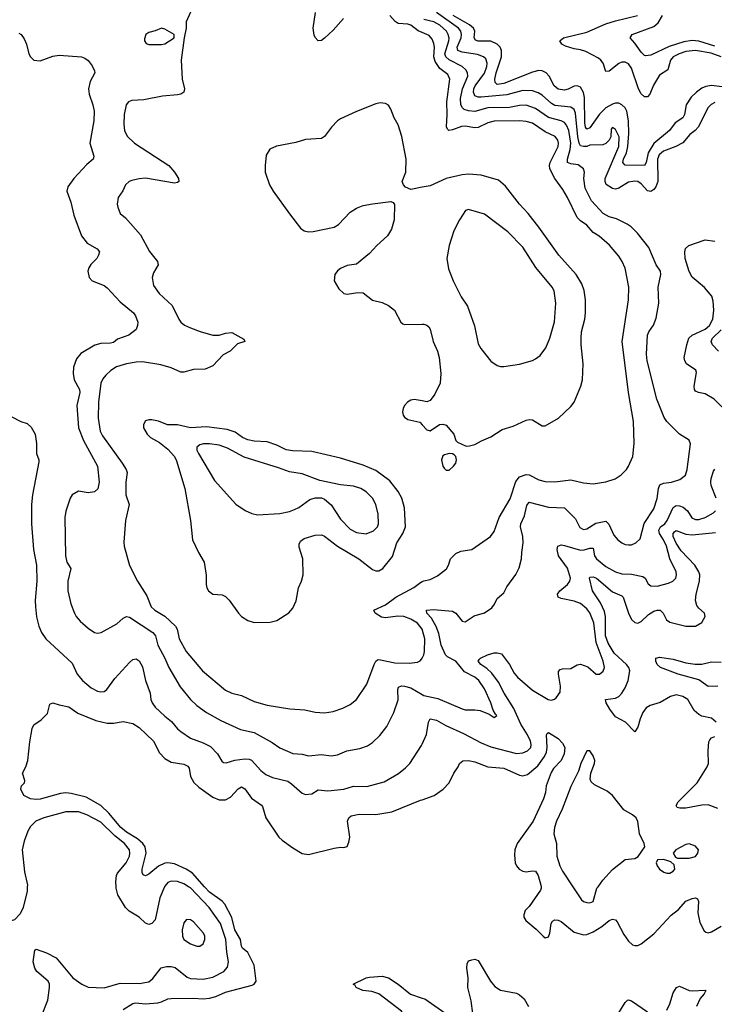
# Model space of a CAD drawing. Header units: inches. Extents: x 1682530 to 1839546, y 640742 to 791647.
# Tile 8 of 256: x 1687482 to 1691828, y 649264 to 655423. Entities that reach past the tile are written whole.
import ezdxf

# ---------------------------------------------------------------- set-up
doc = ezdxf.new("R2010")
doc.units = ezdxf.units.IN
doc.header["$MEASUREMENT"] = 0
for name, color, linetype in [('B6684', 7, 'Continuous'), ('B6685', 7, 'Continuous'), ('B6694', 7, 'Continuous'), ('B6695', 7, 'Continuous')]:
    doc.layers.add(name, color=color, linetype=linetype)

msp = doc.modelspace()

# ---------------------------------------------------------------- linework, layer by layer
at = {"layer": 'B6684', "color": 5}
for points, elevation in [([(1687529.9, 650000), (1687528.1, 649971.9), (1687503.8, 649870), (1687485.5, 649830), (1687450, 649792.3), (1687430, 649787), (1687411.9, 649791.9), (1687392.7, 649810), (1687358.9, 649858.9), (1687327.6, 649947.6), (1687315.4, 650000)], 740), ([(1687618.7, 649190), (1687657.8, 649290), (1687669.8, 649370), (1687668.3, 649390), (1687659.7, 649410), (1687590, 649469.7), (1687576.3, 649490), (1687566.9, 649530), (1687576.4, 649603.6), (1687586, 649610), (1687650, 649586.7), (1687710, 649554.9), (1687815.8, 649430), (1687870.5, 649390), (1687910, 649371.7), (1688010, 649366.9), (1688110, 649396.5), (1688230, 649394.3), (1688290, 649405.8), (1688314.9, 649425.1), (1688368.1, 649491.9), (1688399.7, 649500.3), (1688430, 649500.2), (1688454.1, 649494.1), (1688530, 649434), (1688550, 649426.3), (1688630, 649422.3), (1688690, 649434.6), (1688759.7, 649470), (1688782.6, 649497.4), (1688788.2, 649530), (1688777.2, 649590), (1688771.7, 649670), (1688737.8, 649770), (1688668.1, 649870), (1688550, 649992.7), (1688538.5, 650000)], 740), ([(1688388.5, 650000), (1688359.5, 649930), (1688330, 649791.8), (1688310, 649768.7), (1688290, 649763.5), (1688270, 649772.1), (1688229.7, 649810), (1688167, 649847), (1688145.2, 649870), (1688096.1, 649950), (1688085, 649990), (1688085, 650000)], 740), ([(1688130, 649231.1), (1688190, 649269.2), (1688207.1, 649272.9), (1688270, 649266.9), (1688345.8, 649274.2), (1688370, 649279.8), (1688410, 649298), (1688430, 649300.2), (1688570, 649303.1), (1688630, 649298.8), (1688670, 649302.5), (1688710, 649313.5), (1688770, 649340.4), (1688935.9, 649384.1), (1688949.7, 649390.3), (1688961.6, 649410), (1688949.1, 649510), (1688910, 649588.9), (1688876.2, 649616.2), (1688870, 649628.2), (1688863, 649670), (1688828.7, 649730), (1688810, 649807.8), (1688764.8, 649890), (1688749.6, 649909.6), (1688670, 649966.1), (1688639.3, 650000)], 720), ([(1690000, 649033.6), (1689951.8, 649111.8), (1689870, 649222), (1689729.2, 649329.2), (1689685.1, 649345.1), (1689629.5, 649350), (1689586.6, 649370), (1689581.3, 649381.3), (1689569.4, 649390), (1689649.2, 649430), (1689670, 649434), (1689750, 649440.3), (1689790, 649430.2), (1689850, 649391), (1689927.7, 649327.7), (1690000, 649303.7)], 680)]:
    msp.add_lwpolyline(points, dxfattribs=dict(at, elevation=elevation))
at = {"layer": 'B6684', "color": 5, "elevation": 760}
msp.add_lwpolyline([(1688525.7, 649794.3), (1688510, 649774), (1688498.9, 649730), (1688501.1, 649690), (1688508.7, 649670), (1688550, 649641.7), (1688590, 649627.2), (1688610, 649628.7), (1688630, 649643), (1688641.1, 649670), (1688640.4, 649690), (1688632.2, 649710), (1688570, 649779.7), (1688550, 649793)], close=True, dxfattribs=at)
at = {"layer": 'B6685', "color": 5}
for points, elevation in [([(1688550.4, 655469.6), (1688524, 655410), (1688524, 655370), (1688510.8, 655310), (1688493.4, 655170), (1688498.9, 655050), (1688514, 654990), (1688510, 654969.8), (1688490, 654956.8), (1688470, 654953.1), (1688374.9, 654945.1), (1688258.7, 654921.3), (1688183.5, 654916.5), (1688163, 654910), (1688148.7, 654890), (1688136, 654830), (1688134.3, 654770), (1688138.9, 654730), (1688154.8, 654694.8), (1688201.3, 654650), (1688416, 654510), (1688451.8, 654470), (1688474.9, 654430), (1688478.8, 654410), (1688470, 654403.7), (1688450, 654400.5), (1688270, 654430.7), (1688230, 654427.7), (1688183.8, 654416.2), (1688167.7, 654410), (1688144.4, 654390), (1688126.9, 654353.1), (1688098, 654310), (1688092.4, 654270), (1688095.3, 654250), (1688111.5, 654211.5), (1688143.8, 654183.8), (1688238, 654078), (1688293.9, 653973.9), (1688345.3, 653910), (1688347.8, 653890), (1688320.2, 653839.8), (1688310.3, 653810), (1688320, 653760), (1688355.6, 653710), (1688435.4, 653635.4), (1688476.9, 653550), (1688491, 653531), (1688512.8, 653512.8), (1688550, 653496.1), (1688611.8, 653471.8), (1688689.7, 653450.3), (1688729.7, 653450.3), (1688770, 653462.4), (1688810, 653465.5), (1688883.6, 653423.6), (1688891.3, 653410), (1688844.5, 653395.5), (1688798.8, 653350), (1688754.3, 653325.7), (1688690, 653258.4), (1688643.6, 653236.4), (1688570, 653234), (1688510, 653219.1), (1688490, 653219.1), (1688430, 653245), (1688364.9, 653264.9), (1688250, 653282), (1688210, 653280.6), (1688151, 653270), (1688087.6, 653252.4), (1688052.1, 653227.9), (1688021.2, 653198.8), (1688003.3, 653176.7), (1687990.6, 653149.4), (1687975.7, 653030), (1687973, 652930), (1687985.8, 652850), (1687999.4, 652819.4), (1688123.8, 652650), (1688148.5, 652610), (1688153.7, 652590), (1688145.4, 652530), (1688146, 652450), (1688166.2, 652390), (1688144.2, 652290), (1688134.4, 652154.4), (1688136.9, 652130), (1688169.3, 652009.3), (1688219.6, 651910), (1688278.4, 651818.3), (1688305.2, 651750), (1688327.2, 651730), (1688390, 651691.1), (1688456.1, 651630), (1688466.8, 651610), (1688480.6, 651550), (1688523.5, 651470), (1688625.8, 651350), (1688770, 651230.1), (1688810, 651211), (1688870, 651195), (1688950, 651159.2), (1689030, 651134.7), (1689172.3, 651112.3), (1689265.5, 651105.5), (1689330, 651092.3), (1689390, 651088.2), (1689443.5, 651096.5), (1689504.4, 651115.6), (1689550, 651138.7), (1689589.8, 651170.2), (1689654.2, 651265.8), (1689699.3, 651390), (1689710, 651410.4), (1689721.6, 651418.4), (1689730, 651421.5), (1689830, 651400.9), (1689921.3, 651398.7), (1689970, 651405), (1689987.2, 651412.8), (1689996.9, 651423.1), (1690000, 651429.6)], 780), ([(1689507.6, 655430), (1689442.7, 655357.3), (1689390, 655307.2), (1689370, 655292.5), (1689350, 655289.8), (1689331.1, 655311.1), (1689325, 655325), (1689318, 655370), (1689332.1, 655467.9)], 780), ([(1690000, 655342.5), (1689974.1, 655354.1), (1689930, 655388.7), (1689910, 655394.8), (1689850, 655399.9), (1689830.6, 655410.6), (1689798.2, 655450)], 780), ([(1687477.7, 655337.7), (1687490.6, 655330), (1687510, 655302.8), (1687524.4, 655270), (1687539.1, 655210), (1687550.4, 655190.4), (1687570.5, 655170.5), (1687610, 655166.4), (1687690, 655194.4), (1687730, 655201.6), (1687870, 655190.7), (1687890, 655182.8), (1687910, 655166.8), (1687935.1, 655135.1), (1687950, 655102), (1687952, 655090), (1687923.7, 655036.3), (1687911.8, 654990), (1687916.7, 654956.7), (1687940.1, 654890), (1687947.8, 654850), (1687946.7, 654790), (1687921.1, 654650), (1687946.7, 654570), (1687941.3, 654550), (1687903.3, 654516.7), (1687820.8, 654430), (1687783.5, 654376.5), (1687777.3, 654350), (1687801.5, 654281.5), (1687820.7, 654200.7), (1687868.9, 654070), (1687904.4, 654024.5), (1687966.8, 653990), (1687980.7, 653970), (1687976.3, 653950), (1687964.4, 653930), (1687927.8, 653892.2), (1687914, 653870), (1687909.2, 653849.2), (1687916.5, 653810), (1687936.4, 653790), (1688010, 653760.2), (1688030, 653745.2), (1688110, 653658.2), (1688194.3, 653590), (1688207, 653570), (1688220.5, 653530), (1688219.1, 653510), (1688210, 653484), (1688166, 653450), (1688094.4, 653425.6), (1688070, 653404.2), (1688050, 653399.7), (1687990, 653398.4), (1687952.7, 653387.3), (1687864.9, 653335.1), (1687837.7, 653302.3), (1687818.6, 653250), (1687817.3, 653210), (1687823.2, 653170), (1687857.4, 653110), (1687858.5, 653090), (1687839.7, 653010), (1687850.2, 652870), (1687882.2, 652790), (1687969.1, 652630), (1687979.1, 652530), (1687971.4, 652488.6), (1687950, 652469.6), (1687910, 652463.6), (1687850, 652473.6), (1687810.6, 652450), (1687798.4, 652430), (1687770.3, 652349.7), (1687763.7, 652310), (1687768, 652070), (1687777.4, 652030), (1687801.7, 651990), (1687784.2, 651910), (1687784.4, 651850), (1687801.7, 651770), (1687825.7, 651710), (1687836, 651690), (1687860.7, 651660.7), (1687910, 651617.6), (1687950, 651590.4), (1687970, 651586.4), (1687991.1, 651588.9), (1688090, 651643.1), (1688130, 651680.3), (1688150, 651690.3), (1688170, 651686.7), (1688315.3, 651590), (1688332.6, 651570), (1688345.9, 651510), (1688390.1, 651430), (1688415.6, 651370), (1688485.5, 651250), (1688551.5, 651170), (1688590, 651132.8), (1688650.1, 651090.1), (1688740.1, 651039.9), (1688863.4, 650983.4), (1688950, 650963.5), (1689062.3, 650902.3), (1689110, 650868.1), (1689190, 650833.8), (1689250, 650828.9), (1689290, 650819), (1689370, 650827.2), (1689430, 650817.6), (1689470, 650823.7), (1689529.8, 650850.2), (1689610, 650865.3), (1689658.4, 650881.6), (1689690, 650901.3), (1689734.7, 650945.3), (1689778.5, 651001.5), (1689823.9, 651090), (1689850.6, 651169.4), (1689847.6, 651232.4), (1689852.9, 651247.1), (1689870, 651255.4), (1689890, 651254.6), (1689930, 651242.9), (1690000, 651201.3)], 760), ([(1690000, 654374.5), (1689930, 654360.9), (1689895.3, 654375.3), (1689882.7, 654390), (1689875.1, 654410), (1689897.4, 654470), (1689899.2, 654550), (1689872.4, 654692.4), (1689850, 654766), (1689824.2, 654810), (1689803.9, 654863.9), (1689790, 654889), (1689770, 654899.3), (1689736.8, 654903.2), (1689710, 654896), (1689590, 654849.6), (1689490, 654802.9), (1689470.3, 654789.7), (1689433.4, 654750), (1689390, 654692.7), (1689370, 654680.7), (1689270, 654673.3), (1689210, 654655.1), (1689088.8, 654631.2), (1689047.2, 654612.8), (1689024.9, 654575.1), (1689017.6, 654510), (1689018.7, 654470), (1689046, 654390), (1689068.9, 654350), (1689170, 654208.2), (1689239.3, 654119.3), (1689262.4, 654102.4), (1689290, 654096.5), (1689317.3, 654097.3), (1689450, 654124.2), (1689477.3, 654142.7), (1689550, 654219.6), (1689590, 654244), (1689630, 654260.3), (1689690, 654271.8), (1689804.7, 654284.7), (1689818.8, 654278.8), (1689826, 654266), (1689824.9, 654170), (1689808.1, 654111.9), (1689783.1, 654070), (1689716.4, 654010), (1689670, 653960.7), (1689590, 653894), (1689530, 653885.1), (1689490, 653867.1), (1689470, 653852.4), (1689452.8, 653830), (1689450.2, 653790), (1689478.5, 653738.5), (1689510, 653710.4), (1689530, 653706.4), (1689597.2, 653717.2), (1689630, 653714.4), (1689690, 653668.7), (1689750, 653654.3), (1689790, 653635.6), (1689826.2, 653606.2), (1689866, 653530), (1689879.9, 653519.9), (1689890, 653515.5), (1690000, 653518)], 820), ([(1690000, 653038.8), (1689950, 653048), (1689930, 653043.1), (1689908.9, 653030), (1689890.3, 653010), (1689880.3, 652990), (1689877, 652970), (1689880.4, 652950), (1689890, 652936.3), (1689910, 652923), (1689984.5, 652904.5), (1690000, 652888.6)], 820), ([(1687430, 652941.6), (1687490, 652910.5), (1687530, 652896.3), (1687554.7, 652874.7), (1687578.4, 652830), (1687588.1, 652771.9), (1687588.4, 652710), (1687602.4, 652670), (1687602, 652658), (1687562.8, 652450), (1687556.9, 652390), (1687555.5, 652270), (1687568.6, 652110), (1687587.2, 652010), (1687589.2, 651910), (1687579.7, 651790), (1687581.6, 651750), (1687588.5, 651688.5), (1687602.8, 651630), (1687619.7, 651590), (1687645.5, 651550), (1687810, 651398), (1687841.2, 651330), (1687875.2, 651290), (1687930, 651244.6), (1687970, 651222.9), (1687990, 651218.2), (1688010, 651220.8), (1688027.4, 651232.6), (1688077.5, 651302.5), (1688170, 651403.1), (1688190, 651420.9), (1688210, 651424.6), (1688230, 651411.8), (1688250, 651375.5), (1688269.4, 651290), (1688298.9, 651210), (1688303.2, 651170), (1688310.2, 651150), (1688330, 651123.2), (1688390, 651065.8), (1688432.5, 651032.5), (1688470, 650986.3), (1688490, 650970.3), (1688550, 650928.3), (1688630, 650900.6), (1688676.7, 650876.7), (1688720.7, 650830), (1688745.9, 650785.9), (1688757, 650777), (1688774.4, 650774.4), (1688829.1, 650790.9), (1688890, 650799.8), (1688918.4, 650798.4), (1688932.2, 650792.2), (1688990, 650727.1), (1689021.7, 650701.7), (1689063.3, 650683.3), (1689159.1, 650659.1), (1689183.3, 650643.3), (1689250, 650584.2), (1689270, 650576.9), (1689310, 650581.7), (1689350, 650605.3), (1689410, 650600.2), (1689510, 650609.3), (1689570, 650629.2), (1689653.9, 650626.1), (1689763.4, 650656.6), (1689851.8, 650708.2), (1689896.6, 650743.4), (1689922.4, 650770), (1689996.3, 650883.7), (1690000, 650891.9)], 740), ([(1689999.9, 651610), (1689970, 651648.1), (1689930, 651673.8), (1689885.2, 651690), (1689847, 651693), (1689770, 651682.6), (1689745.8, 651685.8), (1689706.9, 651710), (1689698.7, 651730), (1689770, 651763.5), (1689835.8, 651810), (1689948.9, 651871.1), (1689990, 651903.5), (1690000, 651908.4)], 780), ([(1688639.3, 650000), (1688563.6, 650083.6), (1688523.4, 650110), (1688450, 650143.3), (1688410.1, 650149.9), (1688390, 650147.2), (1688351.6, 650128.4), (1688290, 650078.2), (1688270, 650068.5), (1688254.7, 650074.7), (1688248, 650088), (1688249, 650109), (1688274.2, 650210), (1688266.9, 650250), (1688253.1, 650270), (1688219.7, 650299.7), (1688150, 650341.6), (1688114.5, 650370), (1688040.6, 650460.6), (1687990, 650507), (1687899.2, 650559.2), (1687803.7, 650583.7), (1687770, 650586.5), (1687736.9, 650583.1), (1687610, 650548.3), (1687585.4, 650545.4), (1687550, 650549.3), (1687509, 650570), (1687489.2, 650610), (1687494, 650630), (1687513.2, 650650), (1687515.5, 650664.5), (1687500.9, 650710), (1687521.2, 650750), (1687534, 650790), (1687546, 650906), (1687561.2, 650990), (1687570, 651011.3), (1687616.5, 651043.5), (1687656, 651084), (1687670, 651142), (1687689.3, 651150.7), (1687730, 651137.3), (1687790, 651125.5), (1687845.5, 651085.5), (1687958.6, 651038.6), (1688030, 651023.2), (1688070, 651023.6), (1688130, 651033), (1688190, 651020.4), (1688230, 650996.4), (1688318.9, 650910), (1688357.9, 650837.9), (1688390, 650802.2), (1688430, 650777.8), (1688510, 650765.3), (1688534.7, 650754.7), (1688542.3, 650742.3), (1688550.1, 650690), (1688572.2, 650652.2), (1688602.4, 650622.4), (1688690, 650559.8), (1688730, 650542.6), (1688770, 650542.5), (1688800.5, 650559.6), (1688850, 650612.8), (1688870, 650624.2), (1688890, 650612.2), (1688932.8, 650552.9), (1688994.9, 650510), (1689001.2, 650501.2), (1689022, 650430), (1689103.8, 650310), (1689123.8, 650290), (1689190, 650242.6), (1689250, 650208.4), (1689290, 650201.3), (1689450, 650241.6), (1689490, 650247.7), (1689510, 650245.5), (1689530, 650251.3), (1689542, 650278), (1689547.3, 650310), (1689534, 650410), (1689540.5, 650430), (1689556.4, 650443.6), (1689606.5, 650453.5), (1689710, 650452.4), (1689810, 650468.6), (1689990, 650540.7), (1690000, 650544.1)], 720), ([(1688085, 650000), (1688084.7, 650030), (1688087.6, 650070), (1688094.6, 650085.4), (1688149, 650150), (1688169.1, 650190), (1688171.7, 650210), (1688168.3, 650230), (1688137.3, 650270), (1688077.3, 650317.3), (1687990, 650404), (1687903.1, 650450), (1687850, 650468), (1687770, 650467.7), (1687632.7, 650430), (1687583.1, 650410), (1687550, 650376.9), (1687533.1, 650346.9), (1687510, 650285.6), (1687497.1, 650230), (1687512.4, 650092.4), (1687530.5, 650009.5), (1687529.9, 650000)], 740), ([(1688538.5, 650000), (1688510, 650018), (1688470, 650033.4), (1688430, 650035.3), (1688410, 650025.1), (1688390, 650003.5), (1688388.5, 650000)], 740)]:
    msp.add_lwpolyline(points, dxfattribs=dict(at, elevation=elevation))
for points, elevation in [([(1688370, 655369), (1688330, 655352.3), (1688290, 655343.7), (1688270.8, 655330), (1688263, 655303), (1688264, 655290), (1688274.4, 655274.4), (1688290, 655268), (1688370, 655268), (1688390, 655270.8), (1688448, 655310), (1688448, 655330), (1688390, 655364)], 780), ([(1688310, 652920.5), (1688290, 652920.5), (1688270, 652913), (1688256.3, 652890), (1688257.3, 652870), (1688279.3, 652830), (1688300.9, 652810), (1688357.6, 652777.6), (1688410, 652737.4), (1688450, 652690.3), (1688463.2, 652663.2), (1688516.1, 652490), (1688550.2, 652290), (1688563.2, 652170), (1688601.1, 652090), (1688636.5, 652030), (1688649, 651949), (1688649.2, 651890), (1688653.2, 651870), (1688663.9, 651850), (1688690, 651829.2), (1688750, 651824.9), (1688770, 651815.8), (1688792.1, 651792.1), (1688850.2, 651710), (1688870.3, 651690), (1688910, 651665), (1688950, 651652.9), (1689050, 651654.9), (1689090, 651665.7), (1689166.5, 651713.5), (1689190, 651742.8), (1689211.1, 651788.9), (1689226.6, 651870), (1689244.7, 651910), (1689255.8, 651950), (1689252.6, 652050), (1689230, 652124), (1689230, 652142), (1689239, 652161), (1689262.2, 652177.8), (1689330, 652197.8), (1689370, 652200.9), (1689390, 652192.9), (1689471.4, 652130), (1689603.5, 652050), (1689690, 651983.2), (1689710, 651976.3), (1689730, 651976.5), (1689754.5, 651990), (1689815.5, 652064.5), (1689842.3, 652150), (1689879.8, 652210), (1689895, 652250), (1689889.9, 652370), (1689873.5, 652430), (1689850.9, 652470.9), (1689798.3, 652538.3), (1689710, 652603.7), (1689630, 652637), (1689490, 652679.8), (1689310, 652722.3), (1689190, 652726.5), (1689150, 652732.5), (1689090, 652760.8), (1689030, 652782.5), (1688950, 652786.7), (1688910, 652793.9), (1688876.8, 652810), (1688830, 652842), (1688779.5, 652859.5), (1688650, 652875.3), (1688550, 652869.1), (1688470, 652888.2), (1688408, 652888), (1688350, 652911.5)], 820), ([(1688670, 652770.9), (1688631.3, 652770), (1688610, 652764.6), (1688590.2, 652750), (1688591, 652730), (1688600.2, 652710), (1688701.3, 652541.3), (1688833.5, 652393.5), (1688892.8, 652352.8), (1688934.8, 652334.8), (1688970, 652326.3), (1689110, 652333.7), (1689170, 652346.5), (1689201.3, 652358.7), (1689227.6, 652372.4), (1689297.5, 652422.5), (1689330, 652432.2), (1689370, 652432.7), (1689390, 652424.4), (1689430, 652388.8), (1689490, 652299.6), (1689550, 652236.5), (1689590, 652215.2), (1689650, 652208), (1689695, 652225), (1689720.5, 652250), (1689726.9, 652270), (1689724.7, 652330), (1689710.8, 652390), (1689688.7, 652430), (1689650, 652469.8), (1689617.4, 652490), (1689570, 652505.4), (1689490, 652512.8), (1689360.6, 652540.6), (1689250, 652581.8), (1689170, 652594), (1689100.8, 652620.8), (1688887.1, 652687.1), (1688782.4, 652742.5), (1688730, 652761.3)], 840)]:
    msp.add_lwpolyline(points, close=True, dxfattribs=dict(at, elevation=elevation))
at = {"layer": 'B6694', "color": 5}
for points, elevation in [([(1690743.6, 650000), (1690744.7, 649990), (1690740.8, 649979.2), (1690670, 649877), (1690644, 649850), (1690635.9, 649824.1), (1690637.1, 649810), (1690647.8, 649787.8), (1690713.8, 649733.8), (1690756.3, 649690), (1690770, 649680.4), (1690790, 649686.4), (1690799.7, 649710), (1690806.6, 649770), (1690815.4, 649784.6), (1690830, 649793.1), (1690850, 649791.5), (1690870, 649781.7), (1690950, 649716.5), (1691010, 649698.2), (1691030, 649700.2), (1691070, 649717.9), (1691124.1, 649750), (1691170, 649787.5), (1691190, 649796.8), (1691210, 649792.7), (1691220.5, 649780.5), (1691261.6, 649701.6), (1691290, 649659), (1691316.8, 649636.8), (1691330, 649631.3), (1691350, 649632.3), (1691370, 649642.4), (1691450, 649705.9), (1691558.6, 649821.4), (1691603.3, 649856.7), (1691650, 649908.9), (1691690, 649926.4), (1691710.3, 649930.4), (1691723.5, 649923.5), (1691728.1, 649908.1), (1691723.7, 649836.3), (1691736.2, 649776.2), (1691763.6, 649723.6), (1691774.9, 649714.9), (1691790, 649711.8), (1691810, 649717.8), (1691870, 649752)], 720), ([(1690942.7, 650000), (1690997.5, 649917.5), (1691010, 649907.6), (1691030, 649900.8), (1691050, 649899.6), (1691070, 649906.4), (1691093.3, 649990), (1691100.4, 650000)], 740), ([(1690326.8, 649126.8), (1690306, 649286), (1690286.6, 649370), (1690287.8, 649430), (1690279.8, 649490), (1690282.2, 649517.8), (1690290, 649536), (1690310, 649542.8), (1690330, 649546.8), (1690350, 649537.3), (1690428.1, 649408.1), (1690455.3, 649375.3), (1690490, 649353.2), (1690590, 649334.6), (1690610, 649324.1), (1690637.6, 649297.6), (1690664.7, 649250)], 680), ([(1691531.6, 649228.4), (1691550, 649267.7), (1691570, 649335.5), (1691590.8, 649369.2), (1691610, 649377.4), (1691670, 649351), (1691690, 649348.6), (1691770, 649353.7), (1691774.4, 649350), (1691764.2, 649330), (1691740.1, 649299.9), (1691715.9, 649250)], 680), ([(1690000, 649303.7), (1690017.8, 649297.8), (1690253, 649133)], 680), ([(1691230.6, 649210), (1691270, 649275.8), (1691284.2, 649290), (1691290, 649293), (1691310, 649287), (1691410, 649216.3)], 680)]:
    msp.add_lwpolyline(points, dxfattribs=dict(at, elevation=elevation))
at = {"layer": 'B6695', "color": 5}
for points, elevation in [([(1691830, 654904), (1691807.4, 654892.6), (1691790, 654872.6), (1691726, 654750), (1691708.2, 654730), (1691674.4, 654705.6), (1691630, 654652.7), (1691586.2, 654630), (1691510, 654599.9), (1691482.9, 654577.1), (1691471.6, 654550), (1691475.4, 654410), (1691462.7, 654377.4), (1691450, 654360.3), (1691430, 654348.9), (1691410, 654351.8), (1691370, 654395.3), (1691350, 654409.8), (1691330, 654413.3), (1691290, 654406.8), (1691230, 654369), (1691210, 654363.7), (1691190, 654366.8), (1691152.1, 654392.1), (1691144.7, 654410), (1691145.6, 654430), (1691231, 654630), (1691232.7, 654690), (1691210, 654736.9), (1691190, 654749.2), (1691181.7, 654738.3), (1691179.4, 654690), (1691170.5, 654669.5), (1691150, 654647.7), (1691130, 654640.5), (1691050, 654638.7), (1691030, 654630.5), (1691009, 654629), (1690990, 654634.4), (1690982.2, 654650), (1690974, 654690), (1690958.4, 654838.4), (1690950, 654860.2), (1690930, 654876), (1690830, 654886.7), (1690810, 654898.5), (1690750, 654950.5), (1690725.1, 654965.1), (1690690, 654976.9), (1690630, 654979.2), (1690530, 654953.7), (1690370, 654937.8), (1690350, 654937.9), (1690330, 654946.1), (1690320.3, 654970), (1690323.4, 654990), (1690332.5, 655010), (1690390, 655088.6), (1690404.7, 655130), (1690407.5, 655150), (1690398.1, 655178.1), (1690384.7, 655190), (1690345.8, 655205.8), (1690250, 655219.2), (1690224, 655230), (1690218.8, 655250), (1690243.7, 655310), (1690247.2, 655330), (1690242.1, 655350), (1690226.8, 655370), (1690090, 655468.1)], 740), ([(1690000, 651201.3), (1690010, 651195.4), (1690097.7, 651177.7), (1690250, 651112.6), (1690270, 651106.9), (1690330, 651107.1), (1690362.4, 651102.4), (1690419.3, 651079.3), (1690450, 651058), (1690468, 651070), (1690458, 651078), (1690443.7, 651103.7), (1690429.7, 651150), (1690390, 651238), (1690354.3, 651290), (1690330, 651310.4), (1690264.7, 651344.7), (1690210, 651410.4), (1690158.5, 651438.5), (1690146.1, 651450), (1690119, 651510), (1690103.4, 651583.4), (1690087.6, 651627.6), (1690059, 651679), (1690028.6, 651710), (1690026.6, 651730), (1690070, 651733.6), (1690190, 651722.4), (1690210.3, 651710.3), (1690250, 651661), (1690270, 651657.3), (1690324.9, 651695.1), (1690390, 651713.4), (1690436.3, 651743.7), (1690453.6, 651766.4), (1690470, 651801.6), (1690510, 651838), (1690530, 651875.5), (1690586.7, 651953.3), (1690606.7, 651993.3), (1690622.2, 652050), (1690622.8, 652090), (1690631.3, 652150), (1690630.5, 652190), (1690616.3, 652250), (1690618.3, 652270), (1690641.2, 652318.8), (1690655.2, 652384.8), (1690670, 652404.7), (1690790, 652373.1), (1690890.1, 652370.1), (1690960.2, 652300.2), (1690986.2, 652246.2), (1691010, 652234.9), (1691030, 652238.2), (1691085.7, 652274.3), (1691150, 652285.4), (1691166.9, 652266.9), (1691199.2, 652199.2), (1691224.6, 652170), (1691250, 652150.3), (1691270, 652140.7), (1691290, 652137.6), (1691310, 652139.2), (1691337.6, 652150), (1691364, 652176), (1691389.4, 652270.6), (1691450, 652363.1), (1691471.2, 652428.8), (1691478.3, 652490), (1691487, 652513), (1691510, 652524.1), (1691559, 652530), (1691612.7, 652547.3), (1691646.6, 652573.4), (1691657.4, 652610), (1691678.4, 652770), (1691670, 652792.3), (1691610, 652829.6), (1691531.2, 652910), (1691514.7, 652934.7), (1691467.9, 653050), (1691407.4, 653290), (1691403.2, 653330), (1691409.8, 653450), (1691417.7, 653470), (1691448.2, 653511.8), (1691463.7, 653556.3), (1691479.7, 653650), (1691476.1, 653750), (1691494, 653830), (1691490.8, 653850), (1691464.7, 653890), (1691417.3, 653997.3), (1691348.2, 654088.2), (1691307.5, 654127.5), (1691283.1, 654143.1), (1691216.2, 654176.2), (1691170, 654190.7), (1691131.6, 654211.6), (1691059.5, 654290), (1691020.7, 654370), (1691012.2, 654430), (1691016.2, 654470), (1691009.8, 654490), (1690975.4, 654515.4), (1690930, 654522.1), (1690909.9, 654530), (1690908.5, 654550), (1690926.6, 654610), (1690930.4, 654650), (1690917.8, 654730), (1690903.6, 654763.6), (1690890, 654779), (1690870, 654789.9), (1690790, 654811.3), (1690710, 654867.8), (1690650, 654887.5), (1690610, 654886.7), (1690545.8, 654874.2), (1690410, 654871.1), (1690330, 654847.9), (1690290, 654852.1), (1690262.1, 654862.1), (1690251.7, 654871.7), (1690242.5, 654890), (1690238.9, 654930), (1690251.4, 654990), (1690284.9, 655070), (1690284.4, 655090), (1690273.4, 655110), (1690249.8, 655130), (1690170, 655172.5), (1690147.7, 655190), (1690142.1, 655210), (1690166.8, 655290), (1690168.1, 655308.1), (1690163.4, 655330), (1690151.9, 655350), (1690110, 655388.1), (1690072.2, 655410), (1690010, 655423.3)], 760), ([(1691910, 654999.1), (1691809.1, 655010.9), (1691774.6, 655005.4), (1691750, 654994.8), (1691715.3, 654970), (1691682.6, 654937.4), (1691652.1, 654890), (1691640.3, 654830), (1691630.6, 654810), (1691582.3, 654777.7), (1691547.8, 654730), (1691450, 654647.7), (1691412.9, 654590), (1691400.8, 654530), (1691390, 654511.4), (1691270, 654513.2), (1691255.6, 654530), (1691259.3, 654550), (1691278.7, 654590), (1691286.3, 654630), (1691292.1, 654710), (1691289.9, 654789.9), (1691279.7, 654850), (1691270, 654870.6), (1691250, 654891.2), (1691230, 654899.9), (1691210, 654900.2), (1691190, 654894.1), (1691150, 654871.5), (1691110, 654831.3), (1691050, 654747.2), (1691030, 654737.3), (1691022, 654750), (1691017.6, 654777.6), (1691015.3, 654935.3), (1691008.4, 654968.4), (1690990, 655001), (1690970, 655009.8), (1690950, 655007.6), (1690912.7, 654987.3), (1690890, 654981.9), (1690850, 654989.2), (1690825.2, 655010), (1690793.9, 655070), (1690776.5, 655090), (1690750, 655102.8), (1690730, 655104.4), (1690690, 655095.6), (1690510, 655022.9), (1690470, 655018.1), (1690456.5, 655030), (1690455.1, 655050), (1690463.6, 655090), (1690496.7, 655190), (1690496.7, 655230), (1690488.4, 655250), (1690469.1, 655270), (1690430, 655288), (1690350, 655289.5), (1690334.3, 655294.3), (1690324.9, 655310), (1690329.5, 655350), (1690320.7, 655370), (1690296, 655390), (1690194.5, 655450)], 720), ([(1691870, 655189.5), (1691807.4, 655212.6), (1691710, 655229.5), (1691650, 655223.6), (1691607.5, 655210), (1691571, 655190), (1691553.4, 655170), (1691537.7, 655110), (1691484, 655076), (1691446.4, 655013.6), (1691423.7, 654956.3), (1691410, 654940.4), (1691390, 654939.8), (1691370, 654958.9), (1691354.4, 654990), (1691310, 655120.3), (1691290, 655147.5), (1691270, 655157.4), (1691250, 655157.8), (1691230, 655148.6), (1691170, 655101.4), (1691150, 655098.5), (1691131.9, 655150), (1691118, 655170), (1691102.5, 655182.5), (1691024.2, 655224.2), (1690990, 655235), (1690950, 655239.6), (1690897.5, 655257.5), (1690874, 655270), (1690861.6, 655290), (1690883.7, 655310), (1691030, 655344.4), (1691150, 655396.1), (1691210, 655416.6), (1691347.6, 655450)], 680), ([(1691830, 655257.2), (1691730, 655288), (1691690, 655292.1), (1691636.5, 655283.5), (1691544.4, 655255.6), (1691430, 655201.4), (1691397.7, 655197.7), (1691390, 655198.7), (1691370, 655219.7), (1691330, 655277), (1691300.9, 655310), (1691314.5, 655330), (1691450, 655380.6), (1691476.3, 655403.7), (1691503.7, 655450)], 660), ([(1690000, 651908.4), (1690010, 651913.4), (1690050, 651921.1), (1690096.6, 651943.4), (1690152.9, 651987.1), (1690165.1, 652010), (1690176.9, 652050), (1690210, 652084.2), (1690241.6, 652098.4), (1690310.5, 652109.5), (1690428, 652190), (1690450, 652222), (1690482, 652310), (1690550, 652425.3), (1690586.3, 652533.7), (1690610, 652562.5), (1690650, 652578.1), (1690670, 652575.7), (1690730, 652545), (1690770, 652533.8), (1690830, 652531.9), (1690930, 652543.8), (1691010, 652525.5), (1691070, 652520.3), (1691150, 652532.2), (1691208.3, 652551.7), (1691244.4, 652575.6), (1691277.6, 652610), (1691291.6, 652630), (1691318.7, 652690), (1691327.2, 652772.8), (1691322.8, 652910), (1691290.6, 653090), (1691251.2, 653410), (1691290.6, 653670), (1691292.9, 653750), (1691269.2, 653869.2), (1691251.6, 653910), (1691230, 653944), (1691172, 654012), (1691107.8, 654067.8), (1691070, 654091.7), (1691030, 654137.7), (1690990, 654163.9), (1690970, 654184.8), (1690908.6, 654310), (1690879.7, 654359.7), (1690830, 654429.8), (1690799.6, 654490), (1690796.2, 654510), (1690800.7, 654530), (1690850.5, 654630), (1690852.4, 654650), (1690848.1, 654670), (1690831.2, 654691.2), (1690770, 654721.3), (1690690, 654775.2), (1690650, 654786.9), (1690610.8, 654790.8), (1690450, 654789), (1690410, 654778), (1690350, 654747.9), (1690330, 654746), (1690270, 654757.4), (1690245.8, 654754.2), (1690190, 654733.6), (1690167.6, 654730), (1690158, 654738), (1690152.8, 654752.8), (1690157.1, 654830), (1690154.1, 654910), (1690173.5, 655050), (1690160, 655080), (1690110, 655118), (1690081, 655161), (1690072.8, 655190), (1690077.1, 655250), (1690073.7, 655273.7), (1690061.7, 655301.7), (1690043.2, 655323.2), (1690000, 655342.5)], 780), ([(1690000, 652888.6), (1690030, 652858), (1690050, 652851.3), (1690108, 652890), (1690130, 652893.4), (1690150, 652886.8), (1690197.3, 652830), (1690210.6, 652790.6), (1690220.5, 652780.5), (1690276.3, 652756.3), (1690296.8, 652756.8), (1690330, 652766.4), (1690370.9, 652789.1), (1690430, 652813.4), (1690500.7, 652859.3), (1690570, 652880.8), (1690650, 652917.8), (1690670, 652921.5), (1690690, 652919), (1690750, 652881.5), (1690770, 652883.2), (1690852, 652930), (1690930, 653002.4), (1690951.1, 653030), (1690992.5, 653130), (1691002.9, 653170), (1691006.6, 653270), (1690994, 653390), (1690993.8, 653430), (1690997.5, 653470), (1691017.8, 653550), (1691022.2, 653590), (1691021.8, 653670), (1691014, 653730), (1690999.4, 653770), (1690964.4, 653830), (1690855.4, 653950), (1690730, 654124.2), (1690662.5, 654210), (1690608.9, 654270), (1690521, 654381), (1690478.2, 654418.2), (1690369.8, 654449.8), (1690290, 654456.2), (1690250, 654451.5), (1690150, 654428.6), (1690050, 654384.2), (1690000, 654374.5)], 820), ([(1691928.7, 652948.7), (1691827.1, 653050), (1691770, 653082.8), (1691729, 653090), (1691710, 653099.5), (1691703, 653110), (1691702.2, 653130), (1691716.9, 653216.9), (1691711.1, 653231.1), (1691654, 653270), (1691642.4, 653290), (1691638.9, 653310), (1691655.1, 653390), (1691669.1, 653430.9), (1691689.8, 653450.2), (1691770, 653487.2), (1691798.1, 653510), (1691819.5, 653550), (1691825, 653605), (1691821.3, 653661.3), (1691813.2, 653693.2), (1691766.9, 653746.9), (1691690, 653813), (1691670, 653847.3), (1691646.2, 653930), (1691643.5, 653970), (1691648, 653992.1), (1691668.7, 654011.3), (1691770, 654045.3), (1691830, 654037.6)], 740), ([(1690000, 653518), (1690010, 653518.3), (1690030, 653511.8), (1690041, 653501), (1690050, 653487.3), (1690067.9, 653410), (1690096.1, 653350), (1690106, 653310), (1690117.3, 653210), (1690112.8, 653150), (1690080.3, 653079.7), (1690050, 653041.2), (1690030, 653033.2), (1690000, 653038.8)], 820), ([(1691853.6, 653350), (1691816, 653390), (1691807.5, 653410), (1691816, 653430), (1691870, 653482.7)], 720), ([(1691840.1, 652430), (1691808.9, 652508.9), (1691805.9, 652530), (1691807.9, 652552.1), (1691822.1, 652597.9), (1691830, 652612.3)], 740), ([(1690000, 650891.9), (1690027.2, 650952.8), (1690040.4, 651030), (1690051.1, 651048.9), (1690090, 651041.7), (1690147.8, 651007.8), (1690258.8, 650958.8), (1690370, 650898.8), (1690430, 650874.4), (1690590, 650832.8), (1690630, 650836.2), (1690659.7, 650850), (1690679.3, 650870), (1690682.9, 650890), (1690678.4, 650910), (1690659.7, 650950), (1690616.9, 651016.9), (1690573.7, 651113.7), (1690512.9, 651210), (1690478.5, 651278.5), (1690435.3, 651335.3), (1690404.3, 651364.3), (1690366.9, 651390), (1690349.6, 651410), (1690358, 651422), (1690366, 651430), (1690409.2, 651450), (1690450, 651463.2), (1690470, 651463.6), (1690495.8, 651455.8), (1690546, 651390), (1690575.6, 651335.6), (1690596.4, 651310), (1690690.3, 651230), (1690788.4, 651170), (1690810, 651166), (1690827.9, 651172.1), (1690838.6, 651181.4), (1690863.3, 651216.7), (1690865.9, 651254.1), (1690852.6, 651330), (1690853.3, 651346.7), (1690862.5, 651357.5), (1690877.7, 651362.3), (1690930, 651365.3), (1690970, 651386.7), (1690990, 651391.7), (1691035.5, 651375.5), (1691089.3, 651329.3), (1691109, 651329), (1691132.7, 651347.3), (1691141, 651370), (1691132.9, 651410), (1691087.7, 651527.7), (1691073.6, 651650), (1691050, 651712.9), (1691030, 651738.5), (1690990, 651771.2), (1690950, 651786.8), (1690870, 651803.1), (1690851.1, 651811.1), (1690847.4, 651830), (1690860.4, 651850), (1690909.9, 651890.1), (1690923.7, 651910), (1690927.9, 651930), (1690910, 651993.1), (1690853.3, 652070), (1690844.7, 652110), (1690849.7, 652130.3), (1690870, 652137.3), (1690890, 652135), (1690990, 652104.3), (1691014.1, 652105.9), (1691050, 652117.2), (1691070, 652116.9), (1691078.4, 652070), (1691090.1, 652050.1), (1691150, 652002.3), (1691210, 651969.3), (1691250, 651955.9), (1691310, 651954.3), (1691380.2, 651940.2), (1691394.3, 651930), (1691414.1, 651894.1), (1691430, 651882), (1691470, 651879.3), (1691541.8, 651898.2), (1691568.7, 651911.3), (1691586, 651930), (1691591.1, 651950), (1691588.7, 651970), (1691549.9, 652049.9), (1691529.5, 652130), (1691510.7, 652170), (1691485, 652210), (1691481.2, 652230), (1691491.8, 652250), (1691517.3, 652270), (1691533.5, 652290), (1691570, 652372.4), (1691590, 652385.2), (1691610, 652383), (1691633.1, 652373.1), (1691659.2, 652350), (1691687.1, 652307.1), (1691710, 652296.5), (1691730, 652296.3), (1691770, 652310.1), (1691821.8, 652338.2), (1691834.2, 652350)], 740), ([(1691839.8, 651030), (1691810, 651054.6), (1691750, 651067.1), (1691730, 651076), (1691701.6, 651101.6), (1691662.3, 651170), (1691630, 651190.5), (1691590, 651199.2), (1691554, 651190), (1691488, 651152), (1691426.5, 651133.5), (1691401.1, 651118.9), (1691380.1, 651090), (1691363.2, 651050), (1691350, 650998), (1691330, 650969.5), (1691271.1, 651030), (1691210, 651061.4), (1691173.3, 651110), (1691151.1, 651150), (1691148, 651170), (1691210, 651180.1), (1691230.4, 651189.6), (1691249.9, 651210.1), (1691270, 651243.8), (1691289.5, 651290), (1691299.2, 651350), (1691293.7, 651370), (1691279.1, 651390), (1691200.8, 651460.8), (1691162.7, 651522.7), (1691147.9, 651570), (1691146.1, 651690), (1691141, 651721), (1691115.8, 651775.8), (1691065.5, 651850), (1691047.7, 651930), (1691050, 651934.9), (1691070, 651938.4), (1691090, 651929.3), (1691190, 651843.6), (1691250, 651820.2), (1691257.6, 651810), (1691290, 651711.7), (1691310, 651672), (1691330, 651652), (1691350, 651648.9), (1691370, 651659.6), (1691416.6, 651703.4), (1691450, 651723.7), (1691470, 651730.1), (1691490, 651730.2), (1691508.4, 651710), (1691528.7, 651668.7), (1691550, 651655.4), (1691649.8, 651630.2), (1691710.4, 651630.4), (1691750, 651653.1), (1691769.8, 651690), (1691767.2, 651710), (1691730, 651742.5), (1691718.8, 651758.8), (1691709.9, 651789.9), (1691714.5, 651830), (1691736, 651910), (1691737.1, 651950), (1691730.3, 651970), (1691705.7, 652010), (1691620.9, 652100.9), (1691588.2, 652148.2), (1691570.8, 652190), (1691569.9, 652210), (1691579.5, 652220.5), (1691590, 652227.1), (1691650, 652205.4), (1691690, 652200.8), (1691834.6, 652214.6)], 720), ([(1690000, 651429.6), (1690009.8, 651450), (1690013.8, 651470), (1690016.2, 651550), (1689999.9, 651610)], 780), ([(1691850, 651254.7), (1691790, 651252.6), (1691730, 651294.8), (1691601.8, 651330), (1691491.3, 651370), (1691470.9, 651390), (1691462.3, 651410), (1691461.1, 651430), (1691483.8, 651436.2), (1691570, 651422), (1691650, 651399.9), (1691708, 651392), (1691750, 651392.7), (1691810, 651405.5), (1691870, 651404.2)], 680), ([(1690000, 650544.1), (1690076.2, 650570), (1690131.8, 650610), (1690169.8, 650650.2), (1690198, 650710), (1690225.6, 650750), (1690233.6, 650770), (1690253.5, 650786.5), (1690290, 650790.2), (1690330, 650781.4), (1690410.6, 650750.6), (1690510, 650742), (1690610, 650696.6), (1690630, 650693.9), (1690659.2, 650700.8), (1690724.1, 650755.9), (1690765.5, 650814.5), (1690777.7, 650842.3), (1690782.9, 650870), (1690778.4, 650950), (1690781.3, 650958.7), (1690790, 650964.9), (1690850, 650926.3), (1690878.1, 650898.1), (1690891.7, 650870), (1690889.4, 650830), (1690870, 650789.8), (1690821.7, 650738.3), (1690806.5, 650713.5), (1690775.5, 650630), (1690772.2, 650590), (1690760.1, 650550), (1690693.5, 650410), (1690594.6, 650270), (1690579.8, 650230), (1690578, 650198), (1690581.5, 650150), (1690590.2, 650130.2), (1690606.7, 650110), (1690630, 650096.9), (1690650, 650092.8), (1690690, 650099.7), (1690710, 650096.1), (1690725.6, 650070), (1690742.4, 650010), (1690743.6, 650000)], 720), ([(1691850, 650489.8), (1691790, 650511.7), (1691750, 650509.9), (1691650, 650490.7), (1691611, 650491), (1691595.6, 650495.6), (1691588.2, 650508.2), (1691600.9, 650530), (1691720.4, 650650), (1691783.4, 650750), (1691791.2, 650770), (1691788.4, 650850), (1691794.4, 650905.6), (1691800.7, 650919.3), (1691810, 650930.9), (1691830, 650940.2)], 720), ([(1691100.4, 650000), (1691130, 650041.7), (1691190, 650107.2), (1691270, 650170.5), (1691330, 650176.3), (1691351.5, 650188.5), (1691394, 650250), (1691389.2, 650270), (1691359.6, 650330), (1691350, 650408.7), (1691338.5, 650430), (1691316.3, 650450), (1691260.7, 650480.7), (1691190, 650569.7), (1691157.4, 650597.4), (1691077.7, 650637.7), (1691056.6, 650656.6), (1691051.5, 650671.5), (1691054.3, 650710), (1691078.9, 650770), (1691079.7, 650790), (1691070, 650818), (1691050, 650849.2), (1691030.9, 650849.1), (1690993.7, 650770), (1690977.3, 650722.7), (1690930, 650626.6), (1690875.4, 650484.6), (1690840.2, 650410), (1690827.2, 650370), (1690824.7, 650330), (1690840.7, 650270), (1690841.8, 650190), (1690861.7, 650130), (1690877.8, 650097.8), (1690942.7, 650000)], 740)]:
    msp.add_lwpolyline(points, dxfattribs=dict(at, elevation=elevation))
for points, elevation in [([(1690290, 654236), (1690272, 654230), (1690233.4, 654170), (1690198, 654102), (1690168, 654010), (1690154, 653930), (1690164.7, 653864.7), (1690194.4, 653790), (1690244.4, 653690), (1690283.8, 653630), (1690327.7, 653507.7), (1690350, 653396), (1690366.5, 653366.5), (1690430, 653286.8), (1690470, 653260.7), (1690490, 653254), (1690510, 653254), (1690610, 653268), (1690690, 653290.6), (1690710, 653302), (1690737.4, 653322.6), (1690773.6, 653370), (1690799.7, 653430), (1690827.5, 653532.5), (1690836.5, 653650), (1690826, 653726), (1690812.6, 653750), (1690712.2, 653872.2), (1690630, 653999.7), (1690536, 654096), (1690390, 654205.4)], 840), ([(1690170, 652709.6), (1690139.1, 652700.9), (1690130, 652694), (1690122, 652670), (1690128.9, 652630), (1690137.5, 652617.5), (1690150, 652605.3), (1690170, 652606), (1690196.4, 652630), (1690209.7, 652650), (1690214.7, 652670), (1690209.7, 652689.7), (1690200.7, 652700.7), (1690190, 652707)], 820), ([(1691670, 650269), (1691650, 650264), (1691586, 650230), (1691570.8, 650210), (1691584.5, 650184.5), (1691597.3, 650177.3), (1691670, 650177.6), (1691710, 650188.2), (1691725.2, 650210), (1691728.7, 650230), (1691710, 650254)], 740), ([(1691510, 650169), (1691472, 650168), (1691464.7, 650150), (1691471, 650130), (1691484, 650110), (1691511.3, 650090), (1691530, 650083.8), (1691550, 650085.5), (1691570, 650096), (1691581.2, 650110), (1691577.5, 650137.5), (1691555.5, 650155.5), (1691530, 650164)], 740)]:
    msp.add_lwpolyline(points, close=True, dxfattribs=dict(at, elevation=elevation))

doc.saveas('drawing.dxf')
